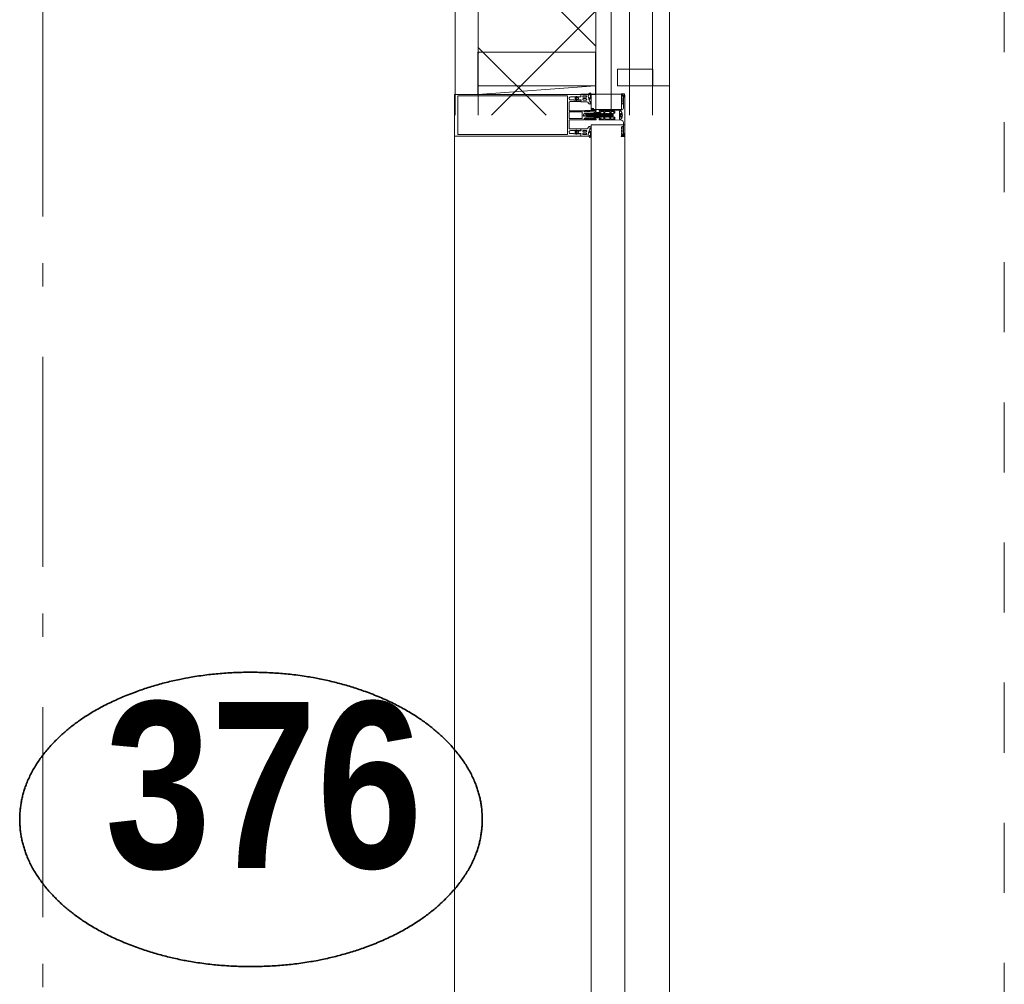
# Model space of a CAD drawing. Header units: millimetres. Extents: x -75976 to 232306, y 42824 to 140527.
# Tile 129 of 199: x 227309 to 228480, y 68586 to 69734. Entities that reach past the tile are written whole.
import ezdxf
from ezdxf.enums import TextEntityAlignment as Align

# ---------------------------------------------------------------- set-up
doc = ezdxf.new("R2010")
doc.units = ezdxf.units.MM
doc.header["$LTSCALE"] = 400
for name, pattern in [('STYLE_01', [0.416641, 0.208282, -0.208359]), ('STYLE_06', [1.041641, 0.625, -0.208282, 0.069427, -0.138931]), ('STYLE_16', [0.177165, 0.11811, -0.059055])]:
    doc.linetypes.add(name, pattern=pattern)
for name, color, linetype, lineweight in [('Detailaanduiding', 5, 'Continuous', 70), ('mat-glas-vert', 140, 'Continuous', 15), ('mat-naaldhout', 140, 'Continuous', 15), ('None', 7, 'Continuous', 9)]:
    doc.layers.add(name, color=color, linetype=linetype, lineweight=lineweight)
doc.styles.add('Arial Narrow (bold)', font='ARIALNB.TTF', dxfattribs={"height": 172.861111})
doc.styles.get("Standard").update_dxf_attribs({"font": 'arial.ttf'})

# ---------------------------------------------------------------- blocks, each defined once
blk = doc.blocks.new('*X397')
at = {"layer": 'None', "lineweight": 5}
for p, q in [((22.5, -118.9), (141.4, 0)), ((22.5, -260.3), (162.5, -120.3)), ((22.5, -401.8), (162.5, -261.8)), ((22.5, -543.2), (162.5, -403.2)), ((22.5, -684.6), (162.5, -544.6)), ((22.5, -826), (162.5, -686)), ((22.5, -967.4), (162.5, -827.4)), ((22.5, -1108.9), (162.5, -968.9)), ((22.5, -1250.3), (162.5, -1110.3)), ((22.5, -1391.7), (162.5, -1251.7)), ((22.5, -1533.1), (162.5, -1393.1)), ((22.5, -1674.6), (162.5, -1534.6)), ((38.5, -1800), (162.5, -1676))]:
    blk.add_line(p, q, dxfattribs=at)
at = {"layer": 'None', "lineweight": 13}
for p, q in [((141.4, 0), (162.5, -21.1)), ((22.5, -22.5), (162.5, -162.5)), ((22.5, -163.9), (162.5, -303.9)), ((22.5, -305.3), (162.5, -445.3)), ((22.5, -446.7), (162.5, -586.7)), ((22.5, -588.1), (162.5, -728.1)), ((22.5, -729.5), (162.5, -869.5)), ((22.5, -870.9), (162.5, -1010.9)), ((22.5, -1012.3), (162.5, -1152.3)), ((22.5, -1153.7), (162.5, -1293.7)), ((22.5, -1295.1), (162.5, -1435.1)), ((22.5, -1436.5), (162.5, -1576.5)), ((22.5, -1577.9), (162.5, -1717.9)), ((22.5, -1719.3), (103.2, -1800))]:
    blk.add_line(p, q, dxfattribs=at)
blk = doc.blocks.new('HoutSkeletBouw element 1800mm (2D)')
at = {"layer": 'None', "color": 140, "lineweight": 15}
for p, q in [((-5, -1800), (-5, 0)), ((22.5, -1800), (22.5, 0)), ((162.5, -1800), (162.5, 0)), ((180.5, -1800), (180.5, 0)), ((230, -1800), (230, 0)), ((250, -1800), (250, 0))]:
    blk.add_line(p, q, dxfattribs=at)
at = {"layer": 'None', "color": 140, "linetype": 'Continuous', "lineweight": 15}
for p, q in [((22.5, -1800), (22.5, 0)), ((162.5, -1800), (162.5, 0))]:
    blk.add_line(p, q, dxfattribs=at)
at = {"layer": 'None', "color": 8, "linetype": 'Continuous', "lineweight": 5}
blk.add_line((202.5, 0), (202.5, -1800), dxfattribs=at)
at = {"layer": 'None', "color": 140, "linetype": 'Continuous', "lineweight": 15}
blk.add_lwpolyline([(22.5, 30), (162.5, 30), (162.5, -30), (22.5, -30)], close=True, dxfattribs=at)
at = {"layer": 'None', "color": 140}
blk.add_blockref('*X397', (0, 0), dxfattribs=at)
blk = doc.blocks.new('*X1158')
at = {"layer": 'None', "lineweight": 5}
blk.add_line((58163.1, -16436.7), (58164.6, -16435.2), dxfattribs=at)
blk = doc.blocks.new('*U1162')
at = {"layer": 'None', "color": 8, "lineweight": 5}
for p, q in [((58292.1, -16508.3), (58292.7, -16512)), ((58292.3, -16508.7), (58293.2, -16508.4)), ((58293.6, -16507.6), (58294.4, -16512.4)), ((58295.2, -16507.6), (58296, -16512.4)), ((58296.8, -16507.6), (58297.6, -16512.4)), ((58298.4, -16507.6), (58299.2, -16512.4)), ((58300, -16507.6), (58300.8, -16512.4)), ((58303.2, -16507.6), (58304, -16512.4)), ((58304.8, -16507.6), (58305.6, -16512.4)), ((58306.4, -16507.6), (58307.2, -16512.4)), ((58308, -16507.6), (58308.3, -16509.3)), ((58309.6, -16507.6), (58310.4, -16512.4)), ((58311.2, -16507.6), (58312, -16512.4)), ((58312.8, -16507.6), (58313.6, -16512.4)), ((58314.4, -16507.6), (58315.2, -16512.4)), ((58316, -16507.6), (58316.8, -16512.4)), ((58317.6, -16507.6), (58318.4, -16512.4)), ((58319.2, -16507.6), (58319.3, -16508.1)), ((58319.5, -16509.3), (58319.8, -16511)), ((58320.3, -16511.4), (58319.7, -16509)), ((58320.5, -16508.4), (58321.2, -16511.8)), ((58320.8, -16508.1), (58321.6, -16512.4)), ((58322.4, -16507.6), (58323.2, -16512.4)), ((58293.6, -16511.8), (58293, -16511.5)), ((58319.2, -16509.7), (58319.4, -16510.7))]:
    blk.add_line(p, q, dxfattribs=at)
at = {"layer": 'None', "color": 8, "linetype": 'Continuous', "lineweight": 5}
for p, q in [((58294.8, -16508.2), (58293.9, -16508.2)), ((58296.4, -16508.2), (58295.5, -16508.2)), ((58298, -16508.2), (58297.1, -16508.2)), ((58299.6, -16508.2), (58298.7, -16508.2)), ((58301.2, -16508.2), (58300.3, -16508.2)), ((58302.8, -16508.2), (58302.8, -16508.2)), ((58304.4, -16508.2), (58303.5, -16508.2)), ((58306, -16508.2), (58305.1, -16508.2)), ((58307.6, -16508.2), (58306.7, -16508.2)), ((58310.8, -16508.2), (58309.9, -16508.2)), ((58312.4, -16508.2), (58311.5, -16508.2)), ((58314, -16508.2), (58313.1, -16508.2)), ((58315.6, -16508.2), (58314.7, -16508.2)), ((58317.2, -16508.2), (58316.3, -16508.2)), ((58318.8, -16508.2), (58317.9, -16508.2)), ((58322, -16508.2), (58321.1, -16508.2)), ((58323.6, -16508.2), (58322.7, -16508.2)), ((58294, -16511.8), (58293.6, -16511.8)), ((58295.6, -16511.8), (58294.8, -16511.8)), ((58297.2, -16511.8), (58296.4, -16511.8)), ((58298.8, -16511.8), (58298, -16511.8)), ((58300.4, -16511.8), (58299.6, -16511.8)), ((58301.8, -16511.8), (58301.2, -16511.8)), ((58303.6, -16511.8), (58302.8, -16511.8)), ((58305.2, -16511.8), (58304.4, -16511.8)), ((58306.8, -16511.8), (58306, -16511.8)), ((58308.3, -16511.8), (58307.6, -16511.8)), ((58310, -16511.8), (58309.3, -16511.8)), ((58311.6, -16511.8), (58310.8, -16511.8)), ((58313.2, -16511.8), (58312.4, -16511.8)), ((58314.8, -16511.8), (58314, -16511.8)), ((58316.4, -16511.8), (58315.6, -16511.8)), ((58318, -16511.8), (58317.2, -16511.8)), ((58319.2, -16511.8), (58318.8, -16511.8)), ((58321.2, -16511.8), (58320.7, -16511.8)), ((58322.8, -16511.8), (58322, -16511.8)), ((58324.4, -16511.8), (58323.6, -16511.8))]:
    blk.add_line(p, q, dxfattribs=at)
at = {"layer": 'None', "color": 8, "lineweight": 5, "flags": 128}
for points in [[(58292.4, -16511.3), (58289.3, -16510), (58291.7, -16509)], [(58301.6, -16507.6), (58301.2, -16508.2), (58301.6, -16510)], [(58308.3, -16508.1), (58308, -16507.6), (58307.6, -16508.2), (58308, -16510)], [(58318.2, -16509.5), (58317.9, -16508.2), (58317.6, -16507.6), (58317.2, -16508.2), (58318, -16511.8)], [(58319.4, -16508), (58319.2, -16507.6), (58318.8, -16508.2), (58318.9, -16508.5)], [(58321.2, -16511.8), (58321.6, -16512.4), (58322, -16511.8), (58321.1, -16508.2), (58321, -16508)], [(58318, -16511.8), (58318.4, -16512.4), (58318.8, -16511.8), (58318.7, -16511.4)]]:
    blk.add_lwpolyline(points, dxfattribs=at)
for points in [[(58307.3, -16515), (58307.3, -16515, 0.414214), (58307.8, -16515.5), (58325.5, -16515.5), (58325.5, -16515.5, 0.414214), (58326, -16515), (58326, -16514), (58326, -16514, 0.414214), (58325.5, -16513.5), (58325.5, -16513.5, 0.414214), (58325, -16514), (58325, -16514.5), (58321.8, -16514.5), (58321.8, -16514.5, -0.414214), (58321.3, -16514), (58321.3, -16512.7), (58321.3, -16512.7, 0.221695), (58320.9, -16512), (58319.5, -16510.8), (58319.5, -16510.8, -0.466308), (58319.5, -16509.2), (58320.9, -16508), (58320.9, -16508, 0.221695), (58321.3, -16507.3), (58321.3, -16506), (58321.3, -16506, -0.414214), (58321.8, -16505.5), (58325, -16505.5), (58325, -16506), (58325, -16506, 0.414214), (58325.5, -16506.5), (58325.5, -16506.5, 0.414214), (58326, -16506), (58326, -16505), (58326, -16505, 0.414214), (58325.5, -16504.5), (58307.8, -16504.5), (58307.8, -16504.5, 0.414214), (58307.3, -16505), (58307.3, -16505.3), (58308, -16505.3), (58308, -16505.3, -0.414214), (58308.3, -16505.6), (58308.3, -16505.9), (58308.3, -16505.9, -0.414214), (58307.5, -16506.7), (58303.6, -16506.7), (58303.6, -16506.7, -0.414214), (58302.8, -16505.9), (58302.8, -16505.6), (58302.8, -16505.6, -0.414214), (58303.1, -16505.3), (58303.8, -16505.3), (58303.8, -16505), (58303.8, -16505, 0.414214), (58303.3, -16504.5), (58290.6, -16504.5), (58290.6, -16504.5, 0.351868), (58290.3, -16504.7), (58290.3, -16504.7, 0.351868), (58290.4, -16505.1), (58292.2, -16505.9), (58292.2, -16505.9, 0.314902), (58292.4, -16505.8), (58292.7, -16505.6), (58292.7, -16505.6, -0.198912), (58292.8, -16505.5), (58293.1, -16505.5), (58293.1, -16505.5, -0.198912), (58293.2, -16505.6), (58293.5, -16505.8), (58293.5, -16505.8, 0.414214), (58293.8, -16505.8), (58294.1, -16505.6), (58294.1, -16505.6, -0.198912), (58294.2, -16505.5), (58294.5, -16505.5), (58294.5, -16505.5, -0.198912), (58294.6, -16505.6), (58294.9, -16505.8), (58294.9, -16505.8, 0.414214), (58295.2, -16505.8), (58295.5, -16505.6), (58295.5, -16505.6, -0.198912), (58295.6, -16505.5), (58296.2, -16505.5), (58296.2, -16505.5, -0.087489), (58296.3, -16505.5), (58297.1, -16505.8), (58301.5, -16505.8), (58301.5, -16505.8, -0.414214), (58301.8, -16506.1), (58301.8, -16513.9), (58301.8, -16513.9, -0.414214), (58301.5, -16514.2), (58297.1, -16514.2), (58296.3, -16514.5), (58296.3, -16514.5, -0.087489), (58296.2, -16514.5), (58295.6, -16514.5), (58295.6, -16514.5, -0.198912), (58295.5, -16514.4), (58295.2, -16514.2), (58295.2, -16514.2, 0.414214), (58294.9, -16514.2), (58294.6, -16514.4), (58294.6, -16514.4, -0.198912), (58294.5, -16514.5), (58294.2, -16514.5), (58294.2, -16514.5, -0.198912), (58294.1, -16514.4), (58293.8, -16514.2), (58293.8, -16514.2, 0.414214), (58293.5, -16514.2), (58293.2, -16514.4), (58293.2, -16514.4, -0.198912), (58293.1, -16514.5), (58292.8, -16514.5), (58292.8, -16514.5, -0.198912), (58292.7, -16514.4), (58292.4, -16514.2), (58292.4, -16514.2, 0.314902), (58292.2, -16514.1), (58290.4, -16514.9), (58290.4, -16514.9, 0.351868), (58290.3, -16515.3), (58290.3, -16515.3, 0.351868), (58290.6, -16515.5), (58303.3, -16515.5), (58303.3, -16515.5, 0.414214), (58303.8, -16515), (58303.8, -16514.7), (58303.1, -16514.7), (58303.1, -16514.7, -0.414214), (58302.8, -16514.4), (58302.8, -16514.1), (58302.8, -16514.1, -0.414214), (58303.6, -16513.3), (58307.5, -16513.3), (58307.5, -16513.3, -0.414214), (58308.3, -16514.1), (58308.3, -16514.4), (58308.3, -16514.4, -0.414214), (58308, -16514.7), (58307.3, -16514.7)], [(58302.8, -16511.8), (58302.8, -16508.2), (58302.8, -16508.2, -0.414214), (58303.3, -16507.7), (58308.1, -16507.7), (58308.1, -16507.7, -0.414214), (58308.3, -16507.9), (58308.3, -16512.1), (58308.3, -16512.1, -0.414214), (58308.1, -16512.3), (58303.3, -16512.3), (58303.3, -16512.3, -0.414214), (58302.8, -16511.8, -0.414214)], [(58314.6, -16514.5, -0.414214), (58314.1, -16514), (58314.1, -16512.7), (58314.1, -16512.7, 0.414214), (58313.9, -16512.5), (58313.3, -16512.5), (58313.3, -16512.5, 0.414214), (58313.1, -16512.7), (58313.1, -16514), (58313.1, -16514, -0.414214), (58312.6, -16514.5), (58309.8, -16514.5), (58309.8, -16514.5, -0.414214), (58309.3, -16514), (58309.3, -16506), (58309.3, -16506, -0.414214), (58309.8, -16505.5), (58312.6, -16505.5), (58312.6, -16505.5, -0.414214), (58313.1, -16506), (58313.1, -16507.3), (58313.1, -16507.3, 0.414214), (58313.3, -16507.5), (58313.9, -16507.5), (58313.9, -16507.5, 0.414214), (58314.1, -16507.3), (58314.1, -16506), (58314.1, -16506, -0.414214), (58314.6, -16505.5), (58319.8, -16505.5), (58319.8, -16505.5, -0.414214), (58320.3, -16506), (58320.3, -16507.1), (58320.3, -16507.1, -0.221695), (58320.1, -16507.4), (58318.8, -16508.5), (58318.8, -16508.5, 0.466308), (58318.8, -16511.5), (58320.1, -16512.6), (58320.1, -16512.6, -0.221695), (58320.3, -16512.9), (58320.3, -16514), (58320.3, -16514, -0.414214), (58319.8, -16514.5), (58314.6, -16514.5)]]:
    blk.add_lwpolyline(points, format="xyb", close=True, dxfattribs=at)
for points in [[(58293, -16511.5), (58292.7, -16512), (58292.4, -16511.3), (58291.7, -16509), (58292.1, -16508.3), (58292.3, -16508.7)], [(58294, -16511.8), (58294.4, -16512.4), (58294.8, -16511.8), (58293.9, -16508.2), (58293.6, -16507.6), (58293.2, -16508.2)], [(58295.6, -16511.8), (58296, -16512.4), (58296.4, -16511.8), (58295.5, -16508.2), (58295.2, -16507.6), (58294.8, -16508.2)], [(58297.2, -16511.8), (58297.6, -16512.4), (58298, -16511.8), (58297.1, -16508.2), (58296.8, -16507.6), (58296.4, -16508.2)], [(58298.8, -16511.8), (58299.2, -16512.4), (58299.6, -16511.8), (58298.7, -16508.2), (58298.4, -16507.6), (58298, -16508.2)], [(58300.4, -16511.8), (58300.8, -16512.4), (58301.2, -16511.8), (58300.3, -16508.2), (58300, -16507.6), (58299.6, -16508.2)], [(58303.6, -16511.8), (58304, -16512.4), (58304.4, -16511.8), (58303.5, -16508.2), (58303.2, -16507.6), (58302.8, -16508.2)], [(58305.2, -16511.8), (58305.6, -16512.4), (58306, -16511.8), (58305.1, -16508.2), (58304.8, -16507.6), (58304.4, -16508.2)], [(58306.8, -16511.8), (58307.2, -16512.4), (58307.6, -16511.8), (58306.7, -16508.2), (58306.4, -16507.6), (58306, -16508.2)], [(58310, -16511.8), (58310.4, -16512.4), (58310.8, -16511.8), (58309.9, -16508.2), (58309.6, -16507.6), (58309.2, -16508.2)], [(58311.6, -16511.8), (58312, -16512.4), (58312.4, -16511.8), (58311.5, -16508.2), (58311.2, -16507.6), (58310.8, -16508.2)], [(58313.2, -16511.8), (58313.6, -16512.4), (58314, -16511.8), (58313.1, -16508.2), (58312.8, -16507.6), (58312.4, -16508.2)], [(58314.8, -16511.8), (58315.2, -16512.4), (58315.6, -16511.8), (58314.7, -16508.2), (58314.4, -16507.6), (58314, -16508.2)], [(58316.4, -16511.8), (58316.8, -16512.4), (58317.2, -16511.8), (58316.3, -16508.2), (58316, -16507.6), (58315.6, -16508.2)], [(58322.8, -16511.8), (58323.2, -16512.4), (58323.6, -16511.8), (58322.7, -16508.2), (58322.4, -16507.6), (58322, -16508.2)]]:
    blk.add_lwpolyline(points, close=True, dxfattribs=at)
blk = doc.blocks.new('*U1163')
at = {"layer": 'None', "color": 8, "lineweight": 5, "flags": 128}
for points in [[(58335.8, -16496.5), (58334.9, -16496.5), (58334, -16495.5), (58334, -16495.5, -0.36397), (58334, -16495.1), (58334, -16495.1), (58334.5, -16494.6), (58334.5, -16494.6, 0.36397), (58334.5, -16494.2), (58334.5, -16494.2), (58334, -16493.7), (58334, -16493.7, -0.36397), (58334, -16493.3), (58334, -16493.3), (58334.5, -16492.8), (58334.5, -16492.8, 0.36397), (58334.5, -16492.4), (58334.5, -16492.4), (58334, -16491.9), (58334, -16491.9, -0.36397), (58334, -16491.5), (58334, -16491.5), (58334.5, -16491), (58334.5, -16491, 0.36397), (58334.5, -16490.6), (58334.5, -16490.6), (58334, -16490.1), (58334, -16490.1, -0.36397), (58334, -16489.7), (58334, -16489.7), (58334.5, -16489.2), (58334.5, -16489.2, 0.36397), (58334.5, -16488.8), (58334.5, -16488.8), (58334, -16488.3), (58334, -16488.3, -0.36397), (58334, -16487.9), (58334, -16487.9), (58334.3, -16487.6), (58334.3, -16486.8), (58334, -16486.5), (58334, -16486.5, -0.36397), (58334, -16486.1), (58334, -16486.1), (58334.3, -16485.8), (58334.3, -16485.5), (58334.3, -16485.5, 0.267949), (58334.1, -16485.2), (58334.1, -16485.2), (58333.8, -16485.1), (58333.8, -16485.1, -0.339454), (58333.7, -16484.7), (58333.7, -16484.7, -0.339454), (58334, -16484.5), (58334, -16484.5), (58337.4, -16484.5), (58337.4, -16484.5, -0.414214), (58337.7, -16484.8), (58337.7, -16484.8), (58337.7, -16485.7), (58337.7, -16485.7, -0.414214), (58337.4, -16486), (58337.4, -16486), (58335.7, -16486), (58335.7, -16486, -0.236068), (58335.4, -16485.9), (58335.4, -16485.9), (58335.4, -16485.9, 0.548276), (58335.2, -16486), (58335.2, -16486, 0.548276), (58335.3, -16486.2), (58335.3, -16486.2), (58335.3, -16486.2, -0.250388), (58335.3, -16486.4), (58335.3, -16486.4), (58335.3, -16487.2), (58335.3, -16487.2, 0.414214), (58335.6, -16487.5), (58335.6, -16487.5), (58336.3, -16487.5), (58336.3, -16487.5, -0.414214), (58336.6, -16487.8), (58336.6, -16487.8), (58336.6, -16488), (58336.6, -16488, -0.131652), (58336.5, -16488.2), (58336.5, -16488.2), (58335.8, -16489.5), (58335.8, -16496.5)], [(58333.7, -16516), (58333.7, -16516, -0.388879), (58336.2, -16518.7), (58336.2, -16518.7), (58336.2, -16530.4), (58336.9, -16531.6), (58336.9, -16532.9), (58335.7, -16532.9), (58335.7, -16533.8), (58337.8, -16533.8), (58337.8, -16486.2), (58335.7, -16486.2), (58335.7, -16487.1), (58336.9, -16487.1), (58336.9, -16488.4), (58336.2, -16489.6), (58336.2, -16501.3), (58336.2, -16501.3, -0.388879), (58333.7, -16504), (58333.7, -16504), (58326.2, -16504.7), (58326.2, -16507.5), (58324.2, -16507.5), (58324.2, -16512.5), (58326.2, -16512.5), (58326.2, -16515.3), (58333.7, -16516)], [(58335.8, -16523.5), (58334.9, -16523.5), (58334, -16524.5), (58334, -16524.5, 0.36397), (58334, -16524.9), (58334, -16524.9), (58334.5, -16525.4), (58334.5, -16525.4, -0.36397), (58334.5, -16525.8), (58334.5, -16525.8), (58334, -16526.3), (58334, -16526.3, 0.36397), (58334, -16526.7), (58334, -16526.7), (58334.5, -16527.2), (58334.5, -16527.2, -0.36397), (58334.5, -16527.6), (58334.5, -16527.6), (58334, -16528.1), (58334, -16528.1, 0.36397), (58334, -16528.5), (58334, -16528.5), (58334.5, -16529), (58334.5, -16529, -0.36397), (58334.5, -16529.4), (58334.5, -16529.4), (58334, -16529.9), (58334, -16529.9, 0.36397), (58334, -16530.3), (58334, -16530.3), (58334.5, -16530.8), (58334.5, -16530.8, -0.36397), (58334.5, -16531.2), (58334.5, -16531.2), (58334, -16531.7), (58334, -16531.7, 0.36397), (58334, -16532.1), (58334, -16532.1), (58334.3, -16532.4), (58334.3, -16533.2), (58334, -16533.5), (58334, -16533.5, 0.36397), (58334, -16533.9), (58334, -16533.9), (58334.3, -16534.2), (58334.3, -16534.5), (58334.3, -16534.5, -0.267949), (58334.1, -16534.8), (58334.1, -16534.8), (58333.8, -16534.9), (58333.8, -16534.9, 0.339454), (58333.7, -16535.3), (58333.7, -16535.3, 0.339454), (58334, -16535.5), (58334, -16535.5), (58337.4, -16535.5), (58337.4, -16535.5, 0.414214), (58337.7, -16535.2), (58337.7, -16535.2), (58337.7, -16534.3), (58337.7, -16534.3, 0.414214), (58337.4, -16534), (58337.4, -16534), (58335.7, -16534), (58335.7, -16534, 0.236068), (58335.4, -16534.1), (58335.4, -16534.1), (58335.4, -16534.1, -0.548276), (58335.2, -16534), (58335.2, -16534, -0.548276), (58335.3, -16533.8), (58335.3, -16533.8), (58335.3, -16533.8, 0.250388), (58335.3, -16533.6), (58335.3, -16533.6), (58335.3, -16532.8), (58335.3, -16532.8, -0.414214), (58335.6, -16532.5), (58335.6, -16532.5), (58336.3, -16532.5), (58336.3, -16532.5, 0.414214), (58336.6, -16532.2), (58336.6, -16532.2), (58336.6, -16532), (58336.6, -16532, 0.131652), (58336.5, -16531.8), (58336.5, -16531.8), (58335.8, -16530.5), (58335.8, -16523.5)]]:
    blk.add_lwpolyline(points, format="xyb", close=True, dxfattribs=at)
blk = doc.blocks.new('*U1164')
at = {"layer": 'None', "color": 8, "linetype": 'STYLE_16', "lineweight": 5}
for p, q in [((58333, -16507.8), (58332.4, -16510)), ((58334.7, -16507.8), (58333, -16507.8)), ((58334.9, -16508.5), (58333, -16508.5)), ((58335, -16509), (58333, -16509)), ((58333, -16512.3), (58332.4, -16510)), ((58335, -16511), (58333, -16511)), ((58334.9, -16511.5), (58333, -16511.5)), ((58334.7, -16512.3), (58333, -16512.3))]:
    blk.add_line(p, q, dxfattribs=at)
at = {"layer": 'None', "color": 8, "lineweight": 5, "flags": 128}
blk.add_lwpolyline([(58335, -16510), (58335, -16510, -0.163834), (58333.6, -16514.4), (58333.6, -16514.4), (58333.6, -16514.4, -0.234469), (58332.8, -16514.8), (58332.8, -16514.8), (58331.5, -16514.8), (58331.5, -16505.3), (58332.8, -16505.3), (58332.8, -16505.3, -0.234469), (58333.6, -16505.6), (58333.6, -16505.6), (58333.6, -16505.6, -0.163834), (58335, -16510)], format="xyb", close=True, dxfattribs=at)
at = {"layer": 'None', "color": 8, "linetype": 'STYLE_16', "lineweight": 5}
for centre, radius, start, end in [((58336.3, -16508.4), 3.38, 169.3357, 190.6643), ((58341.1, -16510), 8.16, 172.9585, 187.0415), ((58338.3, -16510), 3.5, 163.4149, 196.5851), ((58336.3, -16511.6), 3.38, 169.3357, 190.6643)]:
    blk.add_arc(centre, radius, start, end, dxfattribs=at)
blk = doc.blocks.new('*U1166')
at = {"layer": 'mat-glas-vert', "color": 140, "lineweight": 15}
blk.add_lwpolyline([(58297.8, -18298.5), (58297.8, -16521.5), (58337.8, -16521.5), (58337.8, -18298.5)], close=True, dxfattribs=at)
at = {"layer": 'mat-naaldhout', "color": 140, "linetype": 'Continuous', "lineweight": 15}
blk.add_lwpolyline([(58163.1, -16475.2), (58303.1, -16475.2), (58303.1, -16435.2), (58163.1, -16435.2)], close=True, dxfattribs=at)
at = {"layer": 'mat-naaldhout', "lineweight": 15}
blk.add_lwpolyline([(58371.1, -16475.2), (58371.1, -16455.2), (58329.1, -16455.2), (58329.1, -16475.2)], close=True, dxfattribs=at)
at = {"layer": 'None', "color": 8, "linetype": 'Continuous', "lineweight": 5}
for p, q in [((58303.1, -16475.2), (58163.1, -16485.2)), ((58391.1, -18344.8), (58391.1, -16475.2)), ((58135.6, -18285.2), (58135.6, -16534.8))]:
    blk.add_line(p, q, dxfattribs=at)
at = {"layer": 'None', "color": 140, "linetype": 'Continuous', "lineweight": 15}
for p, q in [((58371.1, -16475.2), (58391.1, -16475.2)), ((58301.1, -16502.1), (58298.1, -16502.1))]:
    blk.add_line(p, q, dxfattribs=at)
at = {"layer": 'None', "color": 8, "lineweight": 5, "flags": 128}
for points in [[(58135.6, -16485.2), (58135.6, -16534.8), (58285.6, -16534.8), (58285.6, -16532), (58281, -16532), (58281, -16532.5), (58279.6, -16532.5), (58279.6, -16532), (58277.7, -16532), (58277.4, -16531.7), (58273.3, -16531.7), (58273.3, -16531.7, -0.414214), (58271.6, -16530), (58271.6, -16530, -0.414214), (58273.3, -16528.3), (58277.4, -16528.3), (58277.7, -16528.1), (58279.6, -16528.1), (58279.6, -16527.6), (58281, -16527.6), (58281, -16528.1), (58285.6, -16528.1), (58285.6, -16526.2), (58272.8, -16526.2), (58272.8, -16526.2, -0.414214), (58271.6, -16525), (58271.6, -16516.5), (58271.6, -16516.5, -0.414214), (58272.8, -16515.3), (58289.8, -16515.3), (58289.8, -16513.9), (58292.6, -16513.9), (58293, -16514.3), (58293.4, -16513.9), (58294, -16513.9), (58294.4, -16514.3), (58294.8, -16513.9), (58295.4, -16513.9), (58295.8, -16514.3), (58296.7, -16513.9), (58301.6, -16513.9), (58301.6, -16512.2), (58290.8, -16512.2), (58290.8, -16512.2, -0.414214), (58288.6, -16510), (58288.6, -16510, -0.414214), (58290.8, -16507.8), (58301.6, -16507.8), (58301.6, -16506.1), (58296.7, -16506.1), (58295.8, -16505.7), (58295.4, -16506.1), (58294.8, -16506.1), (58294.4, -16505.7), (58294, -16506.1), (58293.4, -16506.1), (58293, -16505.7), (58292.6, -16506.1), (58289.8, -16506.1), (58289.8, -16504.7), (58272.8, -16504.7), (58272.8, -16504.7, -0.414214), (58271.6, -16503.5), (58271.6, -16495), (58271.6, -16495, -0.414214), (58272.8, -16493.8), (58285.6, -16493.8), (58285.6, -16492), (58281, -16492), (58281, -16492.5), (58279.6, -16492.5), (58279.6, -16492), (58277.7, -16492), (58277.4, -16491.7), (58273.3, -16491.7), (58273.3, -16491.7, -0.414214), (58271.6, -16490), (58271.6, -16490, -0.414214), (58273.3, -16488.3), (58277.4, -16488.3), (58277.7, -16488.1), (58279.6, -16488.1), (58279.6, -16487.6), (58281, -16487.6), (58281, -16488.1), (58285.6, -16488.1), (58285.6, -16485.2)], [(58297.8, -16495.2), (58297.8, -16495.2, -0.390793), (58296.5, -16496.7), (58296.5, -16496.7, -0.390793), (58294.8, -16495.6), (58294.8, -16495.6, 0.352623), (58292.8, -16494), (58286.1, -16494), (58286.1, -16494, -0.414214), (58285.8, -16493.7), (58285.8, -16492.4), (58285.9, -16491.9), (58285.9, -16491.9, 0.520293), (58285.8, -16491.6), (58283.1, -16491.6), (58283, -16491.8), (58281, -16491.8), (58281, -16491.8, 0.577863), (58280.7, -16491.8), (58280.7, -16491.9), (58280.7, -16491.9, -0.366605), (58280.4, -16492.2), (58280.4, -16492.2, -0.366605), (58280.1, -16492), (58280.1, -16492, 0.130834), (58279.1, -16490.7), (58279.1, -16490.7, -0.439074), (58279.1, -16489.3), (58279.1, -16489.3, 0.133252), (58280.1, -16488), (58280.1, -16488, -0.366605), (58280.4, -16487.8), (58280.4, -16487.8, -0.366605), (58280.7, -16488.1), (58280.7, -16488.1), (58280.7, -16488.1, 0.577455), (58281, -16488.2), (58283, -16488.2), (58283.1, -16488.3), (58285.8, -16488.3), (58285.8, -16488.3, 0.52048), (58285.9, -16488.1), (58285.8, -16487.6), (58285.8, -16485.3), (58285.8, -16485.3, -0.414214), (58286.1, -16485), (58293.9, -16485), (58293.9, -16485, 0.255976), (58295.5, -16484.1), (58295.5, -16484.1, -0.749676), (58297.8, -16484.7), (58297.8, -16488.8), (58297.8, -16488.8, -0.414214), (58295.8, -16490.8), (58295.8, -16490.8, 0.402808), (58295.3, -16491.3), (58295.3, -16491.3, 0.402808), (58295.7, -16491.8), (58295.7, -16491.8, -0.233259), (58296.1, -16492), (58296.6, -16495.4), (58296.6, -16495.4, 0.419014), (58296.7, -16495.5), (58296.7, -16495.5, 0.419014), (58296.8, -16495.4), (58296.8, -16494), (58296.8, -16494, -0.414214), (58297.3, -16493.5), (58297.3, -16493.5, -0.414214), (58297.8, -16494)], [(58294.8, -16489.2), (58294.8, -16489.2, 0.552342), (58296, -16489.8), (58296, -16489.8, 0.263556), (58297, -16488.1), (58297, -16484.6), (58297, -16484.6, 0.437017), (58296.6, -16484.3), (58296.6, -16484.3, 0.437017), (58296.4, -16484.7), (58296.4, -16484.7, -0.396568), (58295.1, -16486.3), (58295.1, -16486.3, 0.418874), (58294.5, -16486.8)], [(58280.8, -16489, 0.29188), (58280.3, -16489.2), (58279.9, -16489.7), (58279.9, -16489.7, 0.344328), (58279.9, -16490.3), (58280.3, -16490.8), (58280.3, -16490.8, 0.29188), (58280.8, -16491), (58282.5, -16490.6), (58282.5, -16490.6, 0.348796), (58283, -16490), (58283, -16490, 0.348796), (58282.5, -16489.4), (58280.8, -16489)], [(58288.8, -16487), (58288.8, -16487, 0.414214), (58288, -16487.9), (58288, -16487.9, 0.414214), (58288.8, -16488.7), (58291.7, -16488.7), (58291.7, -16488.7, 0.414214), (58292.6, -16487.9), (58292.6, -16487.9, 0.414214), (58291.7, -16487)], [(58292.6, -16491.2, 0.414214), (58291.7, -16490.3), (58288.8, -16490.3), (58288.8, -16490.3, 0.414214), (58288, -16491.2), (58288, -16491.2, 0.414214), (58288.8, -16492), (58291.7, -16492), (58291.7, -16492, 0.414214), (58292.6, -16491.2)], [(58297.8, -16524.8), (58297.8, -16524.8, 0.390793), (58296.5, -16523.3), (58296.5, -16523.3, 0.390793), (58294.8, -16524.4), (58294.8, -16524.4, -0.352623), (58292.8, -16526), (58286.1, -16526), (58286.1, -16526, 0.414214), (58285.8, -16526.3), (58285.8, -16527.6), (58285.9, -16528.1), (58285.9, -16528.1, -0.520293), (58285.8, -16528.4), (58283.1, -16528.4), (58283, -16528.2), (58281, -16528.2), (58281, -16528.2, -0.577863), (58280.7, -16528.2), (58280.7, -16528.1), (58280.7, -16528.1, 0.366605), (58280.4, -16527.8), (58280.4, -16527.8, 0.366605), (58280.1, -16528), (58280.1, -16528, -0.130834), (58279.1, -16529.3), (58279.1, -16529.3, 0.439074), (58279.1, -16530.7), (58279.1, -16530.7, -0.133252), (58280.1, -16532), (58280.1, -16532, 0.366605), (58280.4, -16532.2), (58280.4, -16532.2, 0.366605), (58280.7, -16532), (58280.7, -16531.9), (58280.7, -16531.9, -0.577455), (58281, -16531.8), (58283, -16531.8), (58283.1, -16531.7), (58285.8, -16531.7), (58285.8, -16531.7, -0.52048), (58285.9, -16531.9), (58285.8, -16532.4), (58285.8, -16534.7), (58285.8, -16534.7, 0.414214), (58286.1, -16535), (58293.9, -16535), (58293.9, -16535, -0.255976), (58295.5, -16535.9), (58295.5, -16535.9, 0.749676), (58297.8, -16535.3), (58297.8, -16531.2), (58297.8, -16531.2, 0.414214), (58295.8, -16529.2), (58295.8, -16529.2, -0.402808), (58295.3, -16528.7), (58295.3, -16528.7, -0.402808), (58295.7, -16528.2), (58295.7, -16528.2, 0.233259), (58296.1, -16528), (58296.6, -16524.6), (58296.6, -16524.6, -0.419014), (58296.7, -16524.5), (58296.7, -16524.5, -0.419014), (58296.8, -16524.6), (58296.8, -16526), (58296.8, -16526, 0.414214), (58297.3, -16526.5), (58297.3, -16526.5, 0.414214), (58297.8, -16526)], [(58280.8, -16531, -0.29188), (58280.3, -16530.8), (58279.9, -16530.3), (58279.9, -16530.3, -0.344328), (58279.9, -16529.7), (58280.3, -16529.2), (58280.3, -16529.2, -0.29188), (58280.8, -16529), (58282.5, -16529.4), (58282.5, -16529.4, -0.348796), (58283, -16530), (58283, -16530, -0.348796), (58282.5, -16530.6), (58280.8, -16531)], [(58292.6, -16528.9, -0.414214), (58291.7, -16529.7), (58288.8, -16529.7), (58288.8, -16529.7, -0.414214), (58288, -16528.9), (58288, -16528.9, -0.414214), (58288.8, -16528), (58291.7, -16528), (58291.7, -16528, -0.414214), (58292.6, -16528.9)], [(58288.8, -16533), (58288.8, -16533, -0.414214), (58288, -16532.2), (58288, -16532.2, -0.414214), (58288.8, -16531.3), (58291.7, -16531.3), (58291.7, -16531.3, -0.414214), (58292.6, -16532.2), (58292.6, -16532.2, -0.414214), (58291.7, -16533)], [(58294.8, -16530.8), (58294.8, -16530.8, -0.552342), (58296, -16530.2), (58296, -16530.2, -0.263556), (58297, -16531.9), (58297, -16535.4), (58297, -16535.4, -0.437017), (58296.6, -16535.7), (58296.6, -16535.7, -0.437017), (58296.4, -16535.3), (58296.4, -16535.3, 0.396568), (58295.1, -16533.7), (58295.1, -16533.7, -0.418874), (58294.5, -16533.2)]]:
    blk.add_lwpolyline(points, format="xyb", close=True, dxfattribs=at)
at = {"layer": 'None', "color": 8, "linetype": 'Continuous', "lineweight": 5}
for points in [[(58163.1, -16475.2), (58303.1, -16475.2), (58303.1, -16485.2), (58163.1, -16485.2)], [(58297.8, -16485), (58334, -16485), (58334, -16503), (58297.8, -16503)]]:
    blk.add_lwpolyline(points, close=True, dxfattribs=at)
at = {"layer": 'None', "color": 8, "lineweight": 5, "flags": 128}
for points in [[(58269.8, -16487.1), (58269.8, -16532.9), (58139.4, -16532.9), (58139.4, -16487.1)], [(58271.6, -16514), (58271.6, -16506), (58287.3, -16506), (58287.3, -16514)]]:
    blk.add_lwpolyline(points, close=True, dxfattribs=at)
at = {"layer": 'mat-naaldhout', "color": 140}
blk.add_blockref('*X1158', (0, 0), dxfattribs=at)
at = {"layer": 'None', "color": 7}
for name in ['*U1163', '*U1162', '*U1164']:
    blk.add_blockref(name, (0, 0), dxfattribs=at)
blk = doc.blocks.new('Detail')
at = {"layer": 'Detailaanduiding', "color": 1, "linetype": 'Continuous', "lineweight": 35}
blk.add_open_spline([(-134.1, 153.9), (-70.3, 177.4), (77, 177.4), (140.9, 153.9), (204.7, 130.5), (241.5, 89.9), (278.4, 49.3), (278.4, 2.4), (278.4, -44.5), (241.5, -85.1), (204.7, -125.7), (140.9, -149.2), (77, -172.6), (-70.3, -172.6), (-134.1, -149.2), (-198, -125.7), (-234.8, -85.1), (-271.6, -44.5), (-271.6, 2.4), (-271.6, 49.3), (-234.8, 89.9), (-198, 130.5), (-134.1, 153.9)], degree=2, knots=[0, 0, 0, 0.097932, 0.195864, 0.195864, 0.280023, 0.280023, 0.347931, 0.347931, 0.415846, 0.415846, 0.5, 0.5, 0.597932, 0.695864, 0.695864, 0.780023, 0.780023, 0.847931, 0.847931, 0.915846, 0.915846, 1, 1, 1], dxfattribs=at)
at = {"layer": 'Detailaanduiding', "style": 'Arial Narrow (bold)'}
blk.add_attdef('Detail', text='', height=197.6, dxfattribs=at).set_placement((-170.2, 142.2), align=Align.TOP_LEFT)
at = {"layer": 'None', "color": 0, "flags": 1}
blk.add_attdef('Fragment', (-271.6, -528.2), '', height=197.6, dxfattribs=at)

msp = doc.modelspace()

# ---------------------------------------------------------------- linework, layer by layer
at = {"layer": 'None', "color": 43, "linetype": 'STYLE_06', "lineweight": 9}
msp.add_line((227336.85564, 49500.0182), (227336.85564, 81745.65207), dxfattribs=at)
at = {"layer": 'None', "color": 43, "linetype": 'STYLE_01', "lineweight": 9}
msp.add_lwpolyline([(228096.22615, 71445.0182), (228480.02192, 71445.0182), (228480.02192, 67795.0182), (228096.22615, 67795.0182)], dxfattribs=at)

# ---------------------------------------------------------------- block references
at = {"layer": 'Detailaanduiding', "color": 7}
msp.add_blockref('Detail', (227580.80987, 68780.15527), dxfattribs=at).add_auto_attribs({'Detail': '376'})
at = {"layer": 'None', "color": 7}
for name, p in [('HoutSkeletBouw element 1800mm (2D)', (227831.85564, 71420.0182)), ('*U1166', (169690.79627, 86130.0182))]:
    msp.add_blockref(name, p, dxfattribs=at)

doc.saveas('drawing.dxf')
